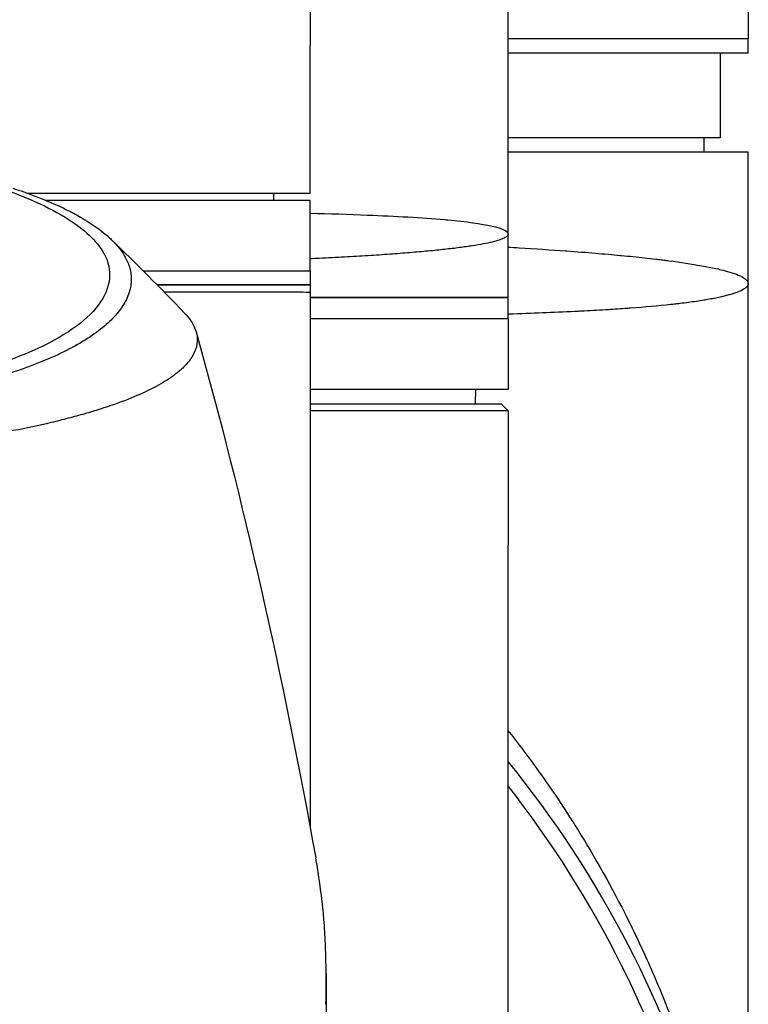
# Model space of a CAD drawing. Header units: millimetres. Extents: x 0 to 5219, y 0 to 2970.
# Tile 126 of 237: x 1029 to 1080, y 2543 to 2613. Entities that reach past the tile are written whole.
import ezdxf

# ---------------------------------------------------------------- set-up
doc = ezdxf.new("R2010")
doc.units = ezdxf.units.MM
doc.header["$LTSCALE"] = 0.2

# ---------------------------------------------------------------- blocks, each defined once
blk = doc.blocks.new('A$Cb836f6ea')
for p, q in [((59, -102.3), (59, -39.1)), ((45, -49.599), (45, -88.95)), ((76, -81.7), (76, -88.5)), ((45, -99.4), (45, -88.95)), ((76, -88.5), (59, -88.5)), ((76, -88.5), (59, -88.5)), ((76, -89.5), (76, -88.5)), ((76, -89.5), (59, -89.5)), ((74, -89.5), (74, -95.5)), ((74, -95.5), (59, -95.5)), ((72.868, -96.5), (72.885, -95.5)), ((59, -96.5), (76, -96.5)), ((76, -105.8), (76, -96.5)), ((24.937, -99.4), (45, -99.4)), ((42.394, -99.4), (42.403, -99.9)), ((26.24, -99.9), (45, -99.9)), ((45, -104.9), (45, -99.9)), ((59, -106.8), (59, -102.3)), ((33.173, -104.9), (45, -104.9)), ((33.173, -104.9), (45, -104.9)), ((45, -104.9), (45, -105.9)), ((76, -187.5), (76, -105.8)), ((45, -105.9), (34.17, -105.9)), ((34.17, -105.9), (45, -105.9)), ((45, -105.9), (45, -106.4)), ((45, -106.4), (45, -144.281)), ((45, -106.8), (59, -106.8)), ((59, -106.8), (45, -106.8)), ((59, -108.3), (59, -106.8)), ((59, -108.3), (45, -108.3)), ((59, -108.3), (45, -108.3)), ((59, -108.3), (59, -113.3)), ((59, -113.3), (45, -113.3)), ((56.695, -114.3), (56.713, -113.3)), ((45, -114.3), (58.5, -114.3)), ((59, -114.8), (45, -114.8)), ((58.5, -114.3), (59, -114.8)), ((59, -114.8), (59, -124.3)), ((59, -186.684), (59, -124.3)), ((59.658, -138.264), (59.658, -138.264)), ((60.316, -139.134), (60.316, -139.134)), ((61.303, -140.487), (61.303, -140.488)), ((66.431, -150.581), (66.431, -150.582))]:
    blk.add_line(p, q)
for radius, start, end in [(76, 305.84798, 39.07552), (74.928, 306.35851, 38.0549)]:
    blk.add_arc((0, -187.5), radius, start, end)
for points, knots in [([(23.946, -99.059), (24.213, -99.147), (24.475, -99.236), (24.979, -99.414), (25.228, -99.505), (25.633, -99.659), (25.794, -99.721), (26.581, -100.034), (27.171, -100.293), (28.079, -100.738), (28.421, -100.92), (29.171, -101.35), (29.566, -101.602), (30.125, -102.005), (30.316, -102.153), (30.698, -102.473), (30.886, -102.645), (31.251, -103.018), (31.424, -103.218), (31.748, -103.651), (31.891, -103.884), (32.135, -104.385), (32.226, -104.654), (32.293, -104.997), (32.304, -105.068), (32.331, -105.293), (32.337, -105.451), (32.324, -105.767), (32.305, -105.925), (32.242, -106.243), (32.197, -106.404), (32.083, -106.72), (32.013, -106.879), (31.858, -107.176), (31.77, -107.326), (31.618, -107.552), (31.56, -107.632), (31.381, -107.868), (31.252, -108.021), (30.98, -108.313), (30.843, -108.449), (30.529, -108.738), (30.351, -108.888), (29.973, -109.186), (29.773, -109.332), (28.713, -110.057), (27.681, -110.61), (26.178, -111.256), (25.866, -111.383), (25.223, -111.633), (24.891, -111.755), (23.869, -112.113), (23.15, -112.341), (21.638, -112.774), (20.846, -112.979), (19.314, -113.338), (18.584, -113.493), (16.518, -113.895), (15.143, -114.12), (12.645, -114.456), (11.549, -114.582), (9.592, -114.768), (8.742, -114.837), (7.238, -114.939), (6.589, -114.977), (5.69, -115.021), (5.444, -115.032), (4.337, -115.078), (3.473, -115.104), (1.733, -115.138), (0.861, -115.146), (-0.011, -115.146)], [0.000001, 0.000001, 0.000001, 0.000001, 0.11946, 0.11946, 0.241052, 0.241052, 0.321692, 0.321692, 0.643653, 0.643653, 0.858623, 0.858623, 1.144694, 1.144694, 1.308122, 1.308122, 1.494874, 1.494874, 1.708069, 1.708069, 1.951832, 1.951832, 2.230695, 2.230695, 2.303189, 2.303189, 2.46479, 2.46479, 2.625297, 2.625297, 2.787922, 2.787922, 2.946664, 2.946664, 3.08253, 3.08253, 3.156368, 3.156368, 3.305764, 3.305764, 3.43529, 3.43529, 3.579096, 3.579096, 3.721833, 3.721833, 4.292184, 4.292184, 4.435257, 4.435257, 4.578157, 4.578157, 4.862917, 4.862917, 5.148905, 5.148905, 5.393875, 5.393875, 5.822939, 5.822939, 6.144758, 6.144758, 6.385994, 6.385994, 6.566823, 6.566823, 6.63475, 6.63475, 6.873456, 6.873456, 7.112007, 7.112007, 7.112007, 7.112007]), ([(23.702, -99.277), (24.989, -99.747), (26.745, -100.467), (29.376, -102.267), (30.152, -103.097), (30.787, -104.512), (30.862, -105.082), (30.545, -106.983), (29.442, -108.194), (26.207, -110.308), (23.844, -111.293), (18.339, -112.837), (15.349, -113.417), (10.681, -114.001), (9.214, -114.144), (6.392, -114.35), (5.041, -114.419), (2.486, -114.502), (1.233, -114.523), (-0.011, -114.523)], [0.000001, 0.000001, 0.000001, 0.000001, 0.607771, 0.607771, 1.082512, 1.082512, 1.397802, 1.397802, 2.118274, 2.118274, 2.902051, 2.902051, 3.602042, 3.602042, 3.908849, 3.908849, 4.182215, 4.182215, 4.425038, 4.425038, 4.425038, 4.425038]), ([(45.002, -100.827), (46.351, -100.861), (47.719, -100.903), (49.057, -100.956), (51.011, -101.035), (52.9, -101.139), (54.509, -101.282), (54.586, -101.289), (54.662, -101.296), (54.738, -101.303), (56.033, -101.424), (57.116, -101.569), (57.866, -101.741), (58.586, -101.905), (59, -102.093), (59, -102.3)], [0.7770781, 0.7770781, 0.7770781, 0.7770781, 0.8157706, 0.8157706, 0.8157706, 0.8722986, 0.8722986, 0.8722986, 0.875, 0.875, 0.875, 0.9388377, 0.9388377, 0.9388377, 1, 1, 1, 1]), ([(59, -102.3), (59, -102.306), (59, -102.312), (58.999, -102.318), (58.998, -102.324), (58.997, -102.329), (58.996, -102.335), (58.993, -102.347), (58.988, -102.359), (58.982, -102.371), (58.97, -102.395), (58.952, -102.418), (58.928, -102.442), (58.905, -102.466), (58.875, -102.49), (58.839, -102.514), (58.804, -102.538), (58.762, -102.562), (58.715, -102.586), (58.621, -102.633), (58.503, -102.681), (58.362, -102.728), (58.222, -102.775), (58.058, -102.822), (57.871, -102.868), (57.684, -102.913), (57.474, -102.958), (57.241, -103.003), (57.008, -103.047), (56.751, -103.092), (56.472, -103.135), (56.332, -103.157), (56.186, -103.179), (56.034, -103.201), (55.882, -103.222), (55.724, -103.244), (55.56, -103.265), (55.233, -103.308), (54.884, -103.35), (54.515, -103.39), (54.145, -103.431), (53.755, -103.471), (53.344, -103.51), (52.933, -103.548), (52.502, -103.586), (52.05, -103.623), (51.598, -103.66), (51.125, -103.696), (50.632, -103.732), (50.139, -103.767), (49.626, -103.802), (49.091, -103.835), (48.557, -103.869), (48.002, -103.901), (47.426, -103.933), (47.139, -103.949), (46.845, -103.964), (46.547, -103.98), (46.248, -103.995), (45.944, -104.01), (45.636, -104.025), (45.426, -104.036), (45.214, -104.046), (45, -104.056)], [-0.00006369, -0.00006369, -0.00006369, -0.00006369, 0.00029651, 0.00029651, 0.00029651, 0.00065671, 0.00065671, 0.00065671, 0.00137712, 0.00137712, 0.00137712, 0.00281792, 0.00281792, 0.00281792, 0.00425873, 0.00425873, 0.00425873, 0.00569954, 0.00569954, 0.00569954, 0.00858115, 0.00858115, 0.00858115, 0.01146277, 0.01146277, 0.01146277, 0.01434438, 0.01434438, 0.01434438, 0.017226, 0.017226, 0.017226, 0.0186668, 0.0186668, 0.0186668, 0.02010761, 0.02010761, 0.02010761, 0.02298922, 0.02298922, 0.02298922, 0.02587084, 0.02587084, 0.02587084, 0.02875245, 0.02875245, 0.02875245, 0.03163407, 0.03163407, 0.03163407, 0.03451568, 0.03451568, 0.03451568, 0.0373973, 0.0373973, 0.0373973, 0.0388381, 0.0388381, 0.0388381, 0.04027891, 0.04027891, 0.04027891, 0.04126134, 0.04126134, 0.04126134, 0.04126134]), ([(59, -103.228), (59.265, -103.243), (59.528, -103.258), (59.788, -103.274), (60.932, -103.343), (62.028, -103.415), (63.072, -103.49), (63.103, -103.493), (63.134, -103.495), (63.164, -103.497), (63.857, -103.548), (64.529, -103.6), (65.174, -103.653), (65.787, -103.704), (66.375, -103.756), (66.942, -103.81), (66.968, -103.812), (66.993, -103.814), (67.018, -103.817), (67.586, -103.871), (68.131, -103.926), (68.651, -103.983), (68.923, -104.013), (69.187, -104.043), (69.445, -104.073), (69.574, -104.089), (69.702, -104.104), (69.827, -104.119), (69.89, -104.127), (69.952, -104.135), (70.014, -104.143), (70.075, -104.15), (70.149, -104.16), (70.197, -104.166), (70.255, -104.173), (70.311, -104.18), (70.368, -104.188), (71.187, -104.295), (71.98, -104.413), (72.704, -104.544), (73.056, -104.608), (73.391, -104.674), (73.704, -104.743), (73.88, -104.782), (74.049, -104.822), (74.21, -104.863), (74.321, -104.891), (74.427, -104.919), (74.529, -104.948), (74.995, -105.079), (75.374, -105.219), (75.631, -105.367), (75.867, -105.504), (76, -105.649), (76, -105.8)], [0.7835893, 0.7835893, 0.7835893, 0.7835893, 0.7889478, 0.7889478, 0.7889478, 0.8125, 0.8125, 0.8125, 0.8131921, 0.8131921, 0.8131921, 0.8288728, 0.8288728, 0.8288728, 0.84375, 0.84375, 0.84375, 0.8444134, 0.8444134, 0.8444134, 0.859375, 0.859375, 0.859375, 0.8671875, 0.8671875, 0.8671875, 0.8710938, 0.8710938, 0.8710938, 0.8730469, 0.8730469, 0.8730469, 0.8749735, 0.8749735, 0.8749735, 0.8773485, 0.8773485, 0.8773485, 0.9115235, 0.9115235, 0.9115235, 0.9281399, 0.9281399, 0.9281399, 0.9375, 0.9375, 0.9375, 0.9439123, 0.9439123, 0.9439123, 0.973127, 0.973127, 0.973127, 1, 1, 1, 1]), ([(76, -105.8), (76, -105.935), (75.89, -106.071), (75.666, -106.206), (75.664, -106.207), (75.662, -106.208), (75.66, -106.21), (75.546, -106.278), (75.404, -106.345), (75.232, -106.412), (75.069, -106.475), (74.888, -106.535), (74.664, -106.598), (74.652, -106.602), (74.64, -106.605), (74.628, -106.609), (74.411, -106.669), (74.17, -106.728), (73.908, -106.784), (73.625, -106.845), (73.318, -106.903), (72.988, -106.959), (72.945, -106.967), (72.903, -106.974), (72.86, -106.981), (72.515, -107.038), (72.146, -107.092), (71.757, -107.143), (71.562, -107.169), (71.361, -107.194), (71.156, -107.219), (71.053, -107.231), (70.95, -107.243), (70.844, -107.255), (70.78, -107.263), (70.722, -107.269), (70.658, -107.276), (70.617, -107.281), (70.574, -107.285), (70.526, -107.291), (69.629, -107.387), (68.666, -107.472), (67.662, -107.546), (67.53, -107.556), (67.397, -107.565), (67.263, -107.575), (66.817, -107.606), (66.364, -107.636), (65.906, -107.664), (65.333, -107.699), (64.753, -107.731), (64.169, -107.761), (64.105, -107.764), (64.041, -107.767), (63.977, -107.771), (63.966, -107.771), (63.955, -107.772), (63.943, -107.772), (63.868, -107.776), (63.812, -107.779), (63.718, -107.783), (62.21, -107.857), (60.654, -107.918), (59.091, -107.97), (59.061, -107.971), (59.03, -107.972), (59, -107.973)], [0, 0, 0, 0, 0.061969, 0.061969, 0.061969, 0.0625, 0.0625, 0.0625, 0.09375, 0.09375, 0.09375, 0.1234255, 0.1234255, 0.1234255, 0.125, 0.125, 0.125, 0.1531538, 0.1531538, 0.1531538, 0.1836029, 0.1836029, 0.1836029, 0.1875, 0.1875, 0.1875, 0.21875, 0.21875, 0.21875, 0.234375, 0.234375, 0.234375, 0.2421875, 0.2421875, 0.2421875, 0.2469884, 0.2469884, 0.2469884, 0.25, 0.25, 0.25, 0.3052191, 0.3052191, 0.3052191, 0.3125, 0.3125, 0.3125, 0.3368038, 0.3368038, 0.3368038, 0.3671875, 0.3671875, 0.3671875, 0.3705126, 0.3705126, 0.3705126, 0.3710938, 0.3710938, 0.3710938, 0.375, 0.375, 0.375, 0.4375, 0.4375, 0.4375, 0.4387097, 0.4387097, 0.4387097, 0.4387097]), ([(34.662, -106.4), (35.461, -106.4), (36.22, -106.4), (38.236, -106.4), (39.393, -106.4), (40.772, -106.4), (41.126, -106.4), (42.039, -106.4), (42.551, -106.4), (43.654, -106.4), (44.155, -106.399), (44.827, -106.401), (44.997, -106.403), (45, -106.4), (45, -106.4), (45, -106.4)], [11.022652, 11.022652, 11.022652, 11.022652, 11.398553, 11.398553, 12.081509, 12.081509, 12.337551, 12.337551, 12.785597, 12.785597, 13.457918, 13.457918, 14.130202, 14.130202, 14.135687, 14.135687, 14.135687, 14.135687]), ([(36.1, -107.887), (36.447, -108.251), (36.698, -108.62), (36.904, -109.136), (36.946, -109.28), (36.999, -109.566), (37.009, -109.708), (36.995, -110.128), (36.927, -110.405), (36.763, -110.757), (36.724, -110.831), (36.639, -110.976), (36.592, -111.051), (36.515, -111.161), (36.489, -111.198), (36.437, -111.267), (36.41, -111.301), (36.28, -111.465), (36.161, -111.597), (35.959, -111.793), (35.886, -111.86), (35.735, -111.992), (35.657, -112.058), (35.411, -112.255), (35.233, -112.385), (34.66, -112.77), (34.22, -113.022), (33.235, -113.518), (32.688, -113.76), (31.484, -114.234), (30.832, -114.464), (29.779, -114.799), (29.416, -114.909), (28.665, -115.124), (28.279, -115.229), (27.483, -115.436), (27.072, -115.538), (24.96, -116.035), (23.102, -116.396), (19.561, -116.96), (17.948, -117.178), (15.016, -117.514), (13.725, -117.643), (11.912, -117.797), (11.413, -117.837), (10.691, -117.891), (10.47, -117.907), (9.834, -117.952), (9.413, -117.98), (8.267, -118.051), (7.528, -118.092), (6.226, -118.154), (5.665, -118.178), (4.892, -118.206), (4.68, -118.213), (3.726, -118.244), (2.981, -118.263), (1.487, -118.288), (0.738, -118.294), (-0.012, -118.294)], [2.618532, 2.618532, 2.618532, 2.618532, 3.162147, 3.162147, 3.373842, 3.373842, 3.579811, 3.579811, 3.984502, 3.984502, 4.09507, 4.09507, 4.202311, 4.202311, 4.255972, 4.255972, 4.304596, 4.304596, 4.486711, 4.486711, 4.581165, 4.581165, 4.673894, 4.673894, 4.859509, 4.859509, 5.231419, 5.231419, 5.60592, 5.60592, 5.979077, 5.979077, 6.165933, 6.165933, 6.351964, 6.351964, 6.539189, 6.539189, 7.288579, 7.288579, 7.860772, 7.860772, 8.290537, 8.290537, 8.451715, 8.451715, 8.522248, 8.522248, 8.654959, 8.654959, 8.889881, 8.889881, 9.06617, 9.06617, 9.132077, 9.132077, 9.362293, 9.362293, 9.592797, 9.592797, 9.592797, 9.592797]), ([(59, -137.421), (59.028, -137.456), (59.056, -137.491), (59.868, -138.522), (60.652, -139.567), (61.816, -141.212), (62.202, -141.773), (62.778, -142.634), (63.065, -143.07), (63.35, -143.513), (63.54, -143.81), (63.655, -143.991), (64.927, -146.012), (66.113, -148.08), (67.824, -151.452), (68.383, -152.62), (69.197, -154.443), (69.464, -155.062), (69.858, -156.008), (69.988, -156.326), (70.245, -156.968), (70.391, -157.339), (71.364, -159.86), (72.153, -162.205), (73.193, -165.875), (73.517, -167.124), (73.962, -169.035), (74.104, -169.678), (74.375, -170.977), (74.509, -171.663), (75.55, -177.35), (76, -182.451), (76, -187.5)], [0.5613896, 0.5613896, 0.5613896, 0.5613896, 0.5625, 0.5625, 0.59375, 0.59375, 0.609375, 0.609375, 0.6171875, 0.6210937, 0.6210937, 0.625, 0.625, 0.6875, 0.6875, 0.71875, 0.71875, 0.734375, 0.734375, 0.7421875, 0.7421875, 0.75, 0.75, 0.8125, 0.8125, 0.84375, 0.84375, 0.859375, 0.859375, 0.875, 0.875, 1, 1, 1, 1]), ([(46.119, -154.63), (46.119, -154.358), (46.119, -154.115), (46.109, -153.486), (46.101, -153.201), (46.071, -152.343), (46.04, -151.772), (45.916, -150.061), (45.789, -148.922), (45.55, -147.328), (45.475, -146.87), (45.392, -146.412)], [0, 0, 0, 0, 0.1155956, 0.1155956, 0.2121135, 0.2121135, 0.405093, 0.405093, 0.790972, 0.790972, 0.9468418, 0.9468418, 0.9468418, 0.9468418]), ([(46.116, -154.426), (46.132, -155.211), (46.129, -155.893), (46.125, -157.728), (46.138, -159.668), (45.686, -164.038), (45.398, -165.816), (45, -167.583)], [4.0489996, 4.0489996, 4.0489996, 4.0489996, 4.2368756, 4.2368756, 4.6426047, 4.6426047, 4.9241452, 4.9241452, 4.9241452, 4.9241452]), ([(46.115, -156.771), (46.115, -156.718), (46.116, -156.633), (46.117, -156.425), (46.117, -156.335), (46.118, -156.067), (46.118, -155.887), (46.119, -155.532), (46.119, -155.337), (46.119, -155.079), (46.119, -154.989), (46.119, -154.772), (46.119, -154.658), (46.119, -154.63)], [0.0012617, 0.0012617, 0.0012617, 0.0012617, 0.0227877, 0.0227877, 0.0388309, 0.0388309, 0.0709865, 0.0709865, 0.1023123, 0.1023123, 0.1191004, 0.1191004, 0.1425667, 0.1425667, 0.1425667, 0.1425667])]:
    blk.add_open_spline(points, degree=3, knots=knots)
for points in [[(30.946, -102.71), (32.653, -104.374), (34.4, -106.103), (36.1, -107.887)], [(36.927, -109.229), (40.296, -121.222), (43.067, -133.6), (45.392, -146.412)]]:
    blk.add_open_spline(points, degree=3)

msp = doc.modelspace()

# ---------------------------------------------------------------- block references
msp.add_blockref('A$Cb836f6ea', (1004.43, 2699.686))

doc.saveas('drawing.dxf')
